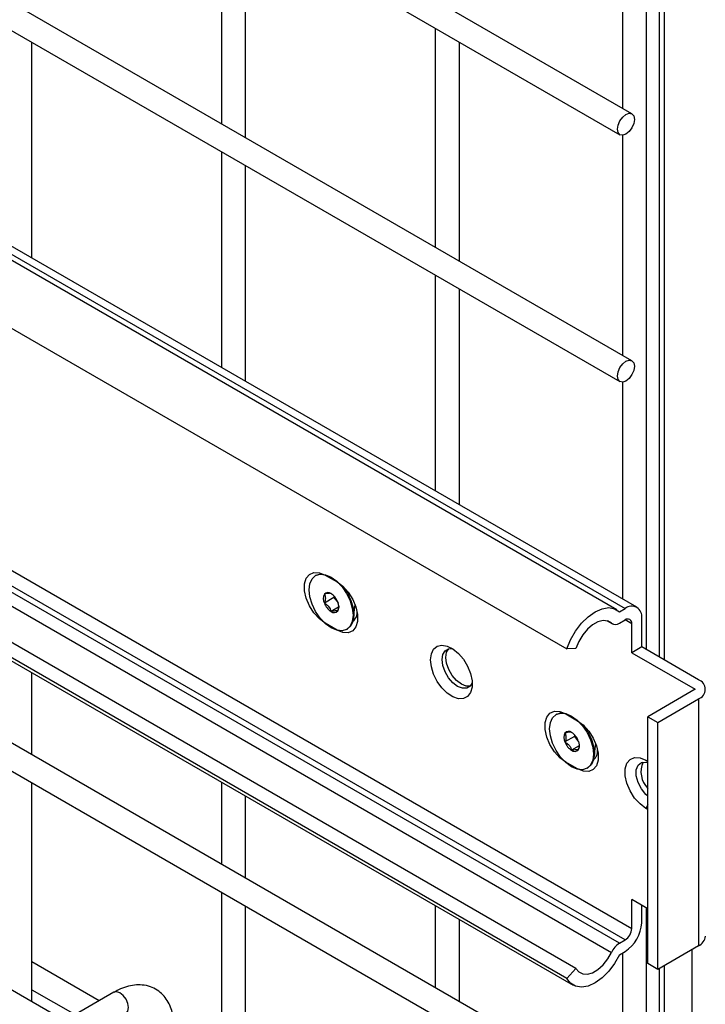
# Model space of a CAD drawing. Header units: inches. Extents: x 0.2 to 10.8, y 0.2 to 8.2.
# Tile 26 of 43: x 10.14 to 10.329, y 4.492 to 4.764. Entities that reach past the tile are written whole.
import ezdxf

# ---------------------------------------------------------------- set-up
doc = ezdxf.new("R2010")
doc.units = ezdxf.units.IN
doc.header["$MEASUREMENT"] = 0

msp = doc.modelspace()

# ---------------------------------------------------------------- linework, layer by layer
for p, q in [((10.3129379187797, 4.590001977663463), (10.3129379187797, 5.292247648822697)), ((10.3164191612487, 5.290346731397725), (10.3164191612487, 4.587992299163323)), ((10.31788362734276, 4.587146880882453), (10.31788362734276, 5.289966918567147)), ((10.30891409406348, 4.737732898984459), (9.558464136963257, 5.17095843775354)), ((9.558464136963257, 5.163260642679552), (10.30558103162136, 4.73195923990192)), ((10.30891409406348, 4.669687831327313), (9.558464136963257, 5.102913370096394)), ((9.558464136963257, 5.095215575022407), (10.30558103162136, 4.663914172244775)), ((10.3102585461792, 4.601701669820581), (9.558464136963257, 5.035703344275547)), ((9.558464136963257, 5.033512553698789), (10.30701922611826, 4.601380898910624)), ((10.30469550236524, 4.601048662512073), (9.558464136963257, 5.031838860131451)), ((9.558464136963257, 5.013121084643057), (10.29097191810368, 4.590253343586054)), ((10.29097511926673, 4.499425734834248), (9.558464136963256, 4.922295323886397)), ((9.558464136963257, 4.921418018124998), (10.29269647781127, 4.497554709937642)), ((10.30891409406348, 4.465552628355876), (9.558464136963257, 4.898778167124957)), ((9.558464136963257, 4.89108037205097), (10.30558103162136, 4.459778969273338)), ((10.30891409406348, 4.39750756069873), (9.558464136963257, 4.830733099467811)), ((10.30627125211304, 4.799850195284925), (10.30627125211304, 4.739258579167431)), ((10.19578581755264, 4.795342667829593), (10.19578581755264, 4.734995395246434)), ((10.20245248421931, 4.731146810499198), (10.20245248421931, 4.791494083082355)), ((10.25471138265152, 4.761325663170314), (10.25471138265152, 4.700978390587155)), ((10.14352691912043, 4.697953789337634), (10.14352691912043, 4.75746602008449)), ((10.26137804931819, 4.697129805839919), (10.26137804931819, 4.757477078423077)), ((9.894162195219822, 4.752586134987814), (10.3088606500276, 4.513185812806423)), ((10.30545755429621, 4.509094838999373), (9.885899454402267, 4.751300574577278)), ((10.30701922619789, 4.50999637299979), (9.88726933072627, 4.75231282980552)), ((10.29346831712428, 4.502177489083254), (9.869125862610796, 4.747145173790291)), ((9.883737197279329, 4.748775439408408), (10.30327413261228, 4.506581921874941)), ((10.30627125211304, 4.731805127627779), (10.30627125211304, 4.671213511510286)), ((10.19578581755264, 4.727297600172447), (10.19578581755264, 4.667785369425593)), ((10.20245248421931, 4.663936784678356), (10.20245248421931, 4.72344901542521)), ((10.25471138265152, 4.693280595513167), (10.25471138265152, 4.633768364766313)), ((10.26137804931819, 4.629919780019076), (10.26137804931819, 4.68943201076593)), ((10.30627125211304, 4.663760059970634), (10.30627125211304, 4.604003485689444)), ((10.22192544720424, 4.61055968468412), (10.22170094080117, 4.610430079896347)), ((10.22439085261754, 4.610567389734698), (10.22763175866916, 4.608696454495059)), ((10.22675966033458, 4.604361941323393), (10.22414041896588, 4.602849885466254)), ((10.22675966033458, 4.604850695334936), (10.22675966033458, 4.604361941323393)), ((10.22675966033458, 4.604361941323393), (10.22791301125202, 4.602927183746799)), ((10.22805859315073, 4.601758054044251), (10.22598184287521, 4.600559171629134)), ((10.23221488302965, 4.598814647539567), (10.23263081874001, 4.602445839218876)), ((10.23259079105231, 4.602096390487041), (10.23273023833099, 4.602176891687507)), ((10.30545755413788, 4.600479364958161), (10.30701922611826, 4.601380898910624)), ((10.23254556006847, 4.598340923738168), (10.23213835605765, 4.598319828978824)), ((10.30202974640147, 4.597983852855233), (10.30352021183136, 4.59712342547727)), ((10.3032741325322, 4.597307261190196), (10.30216632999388, 4.597946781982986)), ((10.30545755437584, 4.597315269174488), (10.30701922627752, 4.598216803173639)), ((10.3088606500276, 4.597153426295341), (10.30701892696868, 4.598216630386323)), ((10.31160068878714, 4.590773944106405), (10.31160068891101, 4.598735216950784)), ((10.22763175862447, 4.595427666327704), (10.22439085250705, 4.597298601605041)), ((10.23026274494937, 4.595598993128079), (10.23048725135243, 4.59572859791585)), ((10.30886064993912, 4.589192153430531), (10.3088606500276, 4.597153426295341)), ((10.29346614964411, 4.590383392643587), (10.29097191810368, 4.590253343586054)), ((10.31160068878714, 4.590773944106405), (10.30886064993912, 4.589192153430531)), ((10.32724984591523, 4.581739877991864), (10.31160068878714, 4.590773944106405)), ((10.30886064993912, 4.589192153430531), (10.32635417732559, 4.579093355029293)), ((10.14352691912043, 4.56102861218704), (10.14352691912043, 4.583668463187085)), ((10.32635417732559, 4.579093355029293), (10.31325632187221, 4.571532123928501)), ((10.31599636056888, 4.569950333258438), (10.32724984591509, 4.576446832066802)), ((10.32724984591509, 4.576446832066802), (10.32724984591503, 4.50840176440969)), ((10.28821670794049, 4.572290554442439), (10.28799220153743, 4.572160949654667)), ((10.2906526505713, 4.572315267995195), (10.29389355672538, 4.570444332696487)), ((10.31325632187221, 4.571532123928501), (10.31599636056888, 4.569950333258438)), ((10.3132563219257, 4.50348705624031), (10.31325632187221, 4.571532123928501)), ((10.31599636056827, 4.501905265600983), (10.31599636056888, 4.569950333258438)), ((10.29305092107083, 4.566092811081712), (10.29043167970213, 4.564580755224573)), ((10.29305092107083, 4.566581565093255), (10.29305092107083, 4.566092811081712)), ((10.29305092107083, 4.566092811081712), (10.29420427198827, 4.564658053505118)), ((10.29434985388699, 4.56348892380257), (10.29227310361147, 4.562290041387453)), ((10.2985061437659, 4.560545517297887), (10.29891674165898, 4.564130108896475)), ((10.29888205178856, 4.56382726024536), (10.29900207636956, 4.563896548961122)), ((10.29880735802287, 4.560088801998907), (10.29843279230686, 4.560066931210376)), ((10.29389355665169, 4.55717554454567), (10.29065265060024, 4.559046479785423)), ((10.29655400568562, 4.557329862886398), (10.29677851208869, 4.55745946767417)), ((10.31274973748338, 4.559558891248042), (10.31325632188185, 4.559266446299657)), ((10.31274973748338, 4.559558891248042), (10.31325632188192, 4.55917838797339)), ((10.14352691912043, 4.492983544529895), (10.14352691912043, 4.553330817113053)), ((10.19578581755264, 4.553500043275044), (10.19578581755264, 4.530860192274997)), ((10.20245248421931, 4.52701160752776), (10.20245248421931, 4.549651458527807)), ((10.31325632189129, 4.547255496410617), (10.31274973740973, 4.546290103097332)), ((10.31325632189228, 4.545997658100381), (10.31274973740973, 4.546290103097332)), ((10.19578581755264, 4.52316239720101), (10.19578581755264, 4.462815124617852)), ((10.20245248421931, 4.458966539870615), (10.20245248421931, 4.519313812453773)), ((10.25471138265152, 4.519483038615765), (10.25471138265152, 4.496843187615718)), ((10.31325632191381, 4.51860951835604), (10.30886064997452, 4.521147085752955)), ((10.3088606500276, 4.513185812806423), (10.30886064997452, 4.521147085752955)), ((10.31160068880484, 4.514767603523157), (10.31160068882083, 4.519565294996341)), ((10.3129379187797, 4.392403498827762), (10.3129379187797, 4.518793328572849)), ((10.26137804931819, 4.492994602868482), (10.26137804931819, 4.515634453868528)), ((10.30545755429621, 4.509094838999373), (10.30701922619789, 4.50999637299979)), ((10.32724984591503, 4.50840176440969), (10.31599636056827, 4.501905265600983)), ((10.30545755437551, 4.505930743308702), (10.30701922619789, 4.506832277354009)), ((10.30627125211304, 4.506400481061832), (10.30627125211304, 4.467078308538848)), ((10.32539663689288, 4.507331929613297), (10.32539663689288, 4.391432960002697)), ((10.16211001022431, 4.493264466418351), (10.14352691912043, 4.503992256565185)), ((10.31599636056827, 4.501905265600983), (10.3132563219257, 4.50348705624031)), ((10.31788362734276, 4.319218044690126), (10.31788362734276, 4.502994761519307)), ((10.29097511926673, 4.499425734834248), (10.29346831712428, 4.502177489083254)), ((10.3164191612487, 4.502149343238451), (10.3164191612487, 4.320063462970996)), ((10.14352691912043, 4.496294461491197), (10.15544280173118, 4.489415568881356)), ((10.1661631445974, 4.495604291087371), (10.15257515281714, 4.487760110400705))]:
    msp.add_line(p, q)
at = {"flags": 128}
for points in [[(10.30960458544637, 4.736206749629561), (10.30942516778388, 4.73506158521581), (10.30891422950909, 4.733883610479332), (10.30814955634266, 4.73285216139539), (10.30724756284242, 4.732124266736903), (10.30634556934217, 4.731810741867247), (10.30558089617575, 4.731959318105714), (10.30506995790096, 4.732547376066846), (10.30489054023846, 4.733485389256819), (10.30506995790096, 4.734630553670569), (10.30558089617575, 4.735808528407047), (10.30634556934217, 4.736839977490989), (10.30724756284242, 4.737567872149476), (10.30814955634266, 4.737881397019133), (10.30891422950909, 4.737732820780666), (10.30942516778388, 4.737144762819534), (10.30960458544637, 4.736206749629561)], [(10.30960458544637, 4.668161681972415), (10.30942516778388, 4.667016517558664), (10.30891422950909, 4.665838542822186), (10.30814955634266, 4.664807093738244), (10.30724756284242, 4.664079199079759), (10.30634556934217, 4.663765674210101), (10.30558089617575, 4.663914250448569), (10.30506995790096, 4.6645023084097), (10.30489054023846, 4.665440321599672), (10.30506995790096, 4.666585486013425), (10.30558089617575, 4.667763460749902), (10.30634556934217, 4.668794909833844), (10.30724756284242, 4.66952280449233), (10.30814955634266, 4.669836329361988), (10.30891422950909, 4.66968775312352), (10.30942516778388, 4.669099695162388), (10.30960458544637, 4.668161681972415)], [(10.22439085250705, 4.597298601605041), (10.22277223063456, 4.598501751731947), (10.22128473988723, 4.600144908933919), (10.22004888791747, 4.602094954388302), (10.21916479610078, 4.604193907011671), (10.21870408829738, 4.6062717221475), (10.21870408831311, 4.608160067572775), (10.21916479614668, 4.609705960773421), (10.22004888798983, 4.610784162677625), (10.22128473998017, 4.611307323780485), (10.22277223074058, 4.611233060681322), (10.22439085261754, 4.610567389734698)], [(10.22598184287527, 4.596022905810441), (10.22441479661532, 4.597165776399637), (10.22295454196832, 4.59870723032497), (10.22170059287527, 4.600542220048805), (10.22073840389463, 4.602545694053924), (10.22013354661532, 4.604581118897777), (10.21992724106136, 4.606509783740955), (10.22013354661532, 4.608200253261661), (10.22073840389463, 4.609537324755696), (10.22170059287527, 4.610429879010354), (10.22295454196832, 4.610817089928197), (10.22441479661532, 4.61067256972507), (10.22598184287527, 4.610006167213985), (10.22754888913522, 4.60886329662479), (10.22900914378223, 4.607321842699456), (10.23026309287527, 4.605486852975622), (10.23122528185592, 4.603483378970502), (10.23183013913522, 4.601447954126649), (10.23203644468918, 4.599519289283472), (10.23183013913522, 4.597828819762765), (10.23122528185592, 4.596491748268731), (10.23026309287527, 4.595599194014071), (10.22900914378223, 4.595211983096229), (10.22754888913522, 4.595356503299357), (10.22598184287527, 4.596022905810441)], [(10.22192544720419, 4.610559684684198), (10.22317904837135, 4.610946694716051), (10.22335198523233, 4.610957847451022)], [(10.22763175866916, 4.608696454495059), (10.22925038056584, 4.607493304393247), (10.23073787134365, 4.605850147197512), (10.23197372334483, 4.603900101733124), (10.23285781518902, 4.601801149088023), (10.2333185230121, 4.599723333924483), (10.23331852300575, 4.597834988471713), (10.23285781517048, 4.596289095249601), (10.23197372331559, 4.595210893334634), (10.23073787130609, 4.594687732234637), (10.22925038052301, 4.594761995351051), (10.22763175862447, 4.595427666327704)], [(10.2290582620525, 4.607665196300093), (10.22923365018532, 4.607451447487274), (10.23048759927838, 4.60561645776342), (10.23144978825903, 4.603612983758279), (10.23205464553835, 4.601577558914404), (10.23226095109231, 4.599648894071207), (10.23205464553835, 4.597958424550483), (10.23144978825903, 4.596621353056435), (10.23048759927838, 4.595728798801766), (10.23048725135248, 4.595728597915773)], [(10.29097191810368, 4.590253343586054), (10.29197385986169, 4.592754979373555), (10.29332849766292, 4.595146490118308), (10.29496475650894, 4.597302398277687), (10.29679678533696, 4.599109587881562), (10.29872846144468, 4.600473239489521), (10.30065843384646, 4.601321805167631), (10.30248544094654, 4.601610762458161), (10.30411362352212, 4.601324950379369), (10.30545755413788, 4.600479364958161)], [(10.3032741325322, 4.597307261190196), (10.30223580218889, 4.597925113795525), (10.30096268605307, 4.598060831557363), (10.29953922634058, 4.59770541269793), (10.29805983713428, 4.596882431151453), (10.29662264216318, 4.595646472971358), (10.29532296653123, 4.594079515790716), (10.29424701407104, 4.592285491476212), (10.29346614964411, 4.590383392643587)], [(10.25341169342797, 4.587179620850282), (10.25362474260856, 4.588846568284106), (10.25424808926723, 4.590143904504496), (10.25523550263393, 4.590975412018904), (10.25651375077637, 4.59127942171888), (10.25798803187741, 4.591033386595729), (10.25954900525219, 4.590255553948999), (10.26108090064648, 4.589003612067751), (10.26247010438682, 4.587370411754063), (10.263613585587, 4.585477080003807), (10.26442653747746, 4.583464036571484), (10.2648486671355, 4.581480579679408), (10.2648486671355, 4.579673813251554), (10.26442653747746, 4.578177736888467), (10.263613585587, 4.577103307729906), (10.26247010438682, 4.576530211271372), (10.26108090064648, 4.576500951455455), (10.25954900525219, 4.577017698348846), (10.25798803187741, 4.578042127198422), (10.25651375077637, 4.579498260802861), (10.25523550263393, 4.581278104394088), (10.25424808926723, 4.583249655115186), (10.25362474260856, 4.585266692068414), (10.25341169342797, 4.587179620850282)], [(10.26489372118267, 4.580911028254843), (10.26430779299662, 4.579946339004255), (10.2633626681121, 4.579400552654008), (10.26217174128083, 4.579387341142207), (10.26085158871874, 4.579907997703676), (10.25953143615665, 4.58091155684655), (10.25834050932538, 4.582299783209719), (10.25739538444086, 4.583936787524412), (10.25678857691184, 4.585662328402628), (10.25657948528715, 4.587307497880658), (10.25678857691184, 4.588711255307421), (10.25739538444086, 4.589736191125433), (10.25834050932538, 4.590281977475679), (10.25946948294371, 4.590307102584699)], [(10.26434931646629, 4.579989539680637), (10.26321712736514, 4.579990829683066), (10.26189697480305, 4.580511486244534), (10.26057682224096, 4.581515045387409), (10.2593858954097, 4.582903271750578), (10.25844077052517, 4.584540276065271), (10.25783396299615, 4.586265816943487), (10.25762487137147, 4.587910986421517), (10.25783396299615, 4.58931474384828), (10.25839924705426, 4.5902964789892)], [(10.29065265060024, 4.559046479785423), (10.28903402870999, 4.560249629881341), (10.28754653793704, 4.561892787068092), (10.28631068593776, 4.563842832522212), (10.28542659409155, 4.565941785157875), (10.28496588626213, 4.568019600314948), (10.28496588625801, 4.56990794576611), (10.28542659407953, 4.571453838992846), (10.28631068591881, 4.572532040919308), (10.2875465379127, 4.573055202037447), (10.28903402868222, 4.572980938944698), (10.2906526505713, 4.572315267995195)], [(10.29227310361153, 4.55775377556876), (10.29070605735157, 4.558896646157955), (10.28924580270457, 4.56043810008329), (10.28799185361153, 4.562273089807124), (10.28702966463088, 4.564276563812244), (10.28642480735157, 4.566311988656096), (10.28621850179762, 4.568240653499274), (10.28642480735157, 4.56993112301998), (10.28702966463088, 4.571268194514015), (10.28799185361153, 4.572160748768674), (10.28924580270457, 4.572547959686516), (10.29070605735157, 4.57240343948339), (10.29227310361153, 4.571737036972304), (10.29384014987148, 4.570594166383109), (10.29530040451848, 4.569052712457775), (10.29655435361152, 4.567217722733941), (10.29751654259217, 4.565214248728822), (10.29812139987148, 4.563178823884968), (10.29832770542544, 4.561250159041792), (10.29812139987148, 4.559559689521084), (10.29751654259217, 4.55822261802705), (10.29655435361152, 4.557330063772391), (10.29530040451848, 4.556942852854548), (10.29384014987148, 4.557087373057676), (10.29227310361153, 4.55775377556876)], [(10.28821670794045, 4.572290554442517), (10.2894703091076, 4.57267756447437), (10.28966594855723, 4.572689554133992)], [(10.29389355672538, 4.570444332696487), (10.29551217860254, 4.569241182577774), (10.29699966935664, 4.567598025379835), (10.29823552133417, 4.565647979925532), (10.29911961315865, 4.563549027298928), (10.29958032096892, 4.561471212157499), (10.29958032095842, 4.559582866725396), (10.29911961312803, 4.558036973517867), (10.29823552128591, 4.556958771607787), (10.29699966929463, 4.556435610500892), (10.29551217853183, 4.556509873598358), (10.29389355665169, 4.55717554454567)], [(10.29537752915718, 4.569362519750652), (10.29552491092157, 4.569182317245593), (10.29677886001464, 4.567347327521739), (10.29774104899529, 4.565343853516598), (10.2983459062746, 4.563308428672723), (10.29855221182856, 4.561379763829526), (10.2983459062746, 4.559689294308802), (10.29774104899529, 4.558352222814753), (10.29677886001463, 4.557459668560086), (10.29677851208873, 4.557459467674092)], [(10.31274973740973, 4.546290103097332), (10.31113111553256, 4.547493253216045), (10.30964362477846, 4.549136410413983), (10.30840777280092, 4.551086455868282), (10.30752368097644, 4.553185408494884), (10.30706297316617, 4.55526322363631), (10.30706297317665, 4.557151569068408), (10.30752368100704, 4.558697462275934), (10.30840777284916, 4.559775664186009), (10.30964362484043, 4.560298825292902), (10.31113111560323, 4.560224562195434), (10.31274973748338, 4.559558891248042)], [(10.31325632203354, 4.549610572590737), (10.31274761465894, 4.55007620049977), (10.31150701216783, 4.551619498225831), (10.31058620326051, 4.553418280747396), (10.31009625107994, 4.555255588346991), (10.31009625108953, 4.556909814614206), (10.31058620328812, 4.558181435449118), (10.31150701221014, 4.558917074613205), (10.31274761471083, 4.559028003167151), (10.31325632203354, 4.558906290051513)], [(10.30545755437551, 4.505930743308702), (10.3041142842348, 4.503534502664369), (10.30248697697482, 4.501369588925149), (10.30066093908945, 4.499549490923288), (10.2987318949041, 4.498169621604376), (10.29680096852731, 4.497302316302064), (10.29496938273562, 4.496993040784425), (10.29333315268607, 4.497258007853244), (10.29197805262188, 4.498083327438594), (10.29097511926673, 4.499425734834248)], [(10.29346831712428, 4.502177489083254), (10.29424991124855, 4.501178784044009), (10.29532614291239, 4.500628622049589), (10.29662569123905, 4.500563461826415), (10.29806243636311, 4.500987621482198), (10.29954116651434, 4.501872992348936), (10.30096388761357, 4.503160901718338), (10.30223631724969, 4.504766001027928), (10.30327413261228, 4.506581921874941)], [(10.16949620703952, 4.489830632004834), (10.16949634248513, 4.489830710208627), (10.17000728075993, 4.490418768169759), (10.17018669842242, 4.491356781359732), (10.17000728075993, 4.492501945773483), (10.16949634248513, 4.493679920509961), (10.16873166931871, 4.494711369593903), (10.16782967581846, 4.495439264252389), (10.16692768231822, 4.495752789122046), (10.1661631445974, 4.495604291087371)]]:
    msp.add_lwpolyline(points, dxfattribs=at)
for centre, radius, start, end in [((10.22659594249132, 4.604077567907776), 0.002745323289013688, 153.4364295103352, 206.563570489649), ((10.22514532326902, 4.604445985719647), 0.001322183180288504, 50.75183192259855, 139.4672041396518), ((10.22349279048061, 4.601583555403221), 0.004615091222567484, 20.22711378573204, 57.36202941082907), ((10.22536774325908, 4.601951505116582), 0.002745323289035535, 333.4364295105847, 26.56357048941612), ((10.22847089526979, 4.604445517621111), 0.00461509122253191, 200.2271137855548, 237.3620294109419), ((10.2268183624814, 4.601583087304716), 0.00132218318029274, 230.7518319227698, 319.4672041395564), ((10.23009330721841, 4.600279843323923), 0.003093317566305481, 308.746450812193, 7.1480112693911), ((10.30880768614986, 4.599188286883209), 0.002829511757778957, 350.7859639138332, 129.2032843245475), ((10.30773806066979, 4.597335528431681), 0.001137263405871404, 350.7859588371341, 129.2032893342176), ((10.30436060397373, 4.598739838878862), 0.001797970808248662, 232.8232053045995, 307.5970722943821), ((10.32624540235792, 4.579093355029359), 0.00283072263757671, 290.7834208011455, 69.21657919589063), ((10.29288720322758, 4.565808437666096), 0.00274532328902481, 153.4364295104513, 206.5635704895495), ((10.29143658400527, 4.566176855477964), 0.001322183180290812, 50.75183192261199, 139.4672041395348), ((10.28978405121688, 4.563314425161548), 0.004615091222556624, 20.2271137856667, 57.36202941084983), ((10.29476215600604, 4.566176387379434), 0.004615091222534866, 200.2271137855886, 237.3620294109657), ((10.29310962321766, 4.563313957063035), 0.001322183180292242, 230.7518319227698, 319.4672041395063), ((10.29165900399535, 4.563682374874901), 0.002745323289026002, 333.4364295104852, 26.56357048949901), ((10.29633220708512, 4.562030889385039), 0.00311564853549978, 309.9590363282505, 7.037665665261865), ((10.31785002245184, 4.556333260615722), 0.00646009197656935, 155.2229142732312, 224.6764104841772), ((10.30165376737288, 4.515220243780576), 0.009957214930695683, 302.6054802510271, 357.3945207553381), ((10.30486269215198, 4.513367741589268), 0.004002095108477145, 302.6054742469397, 357.3945284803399), ((10.32590414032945, 4.511371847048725), 0.003260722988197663, 294.3746582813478, 354.3052007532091), ((10.30856260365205, 4.504191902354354), 0.005803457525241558, 122.3462436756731, 155.680354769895)]:
    msp.add_arc(centre, radius, start, end)
for points, knots in [([(10.2259818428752, 4.605469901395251), (10.22592103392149, 4.605504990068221), (10.22584454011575, 4.605532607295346), (10.22564068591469, 4.605563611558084), (10.22550974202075, 4.605566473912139), (10.22502867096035, 4.605524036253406), (10.22459697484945, 4.60542760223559), (10.22414041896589, 4.60530525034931)], [0, 0, 0, 0, 0.2499999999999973, 0.2499999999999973, 0.4999999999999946, 0.4999999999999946, 1, 1, 1, 1]), ([(10.22414041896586, 4.605305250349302), (10.22422348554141, 4.605161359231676), (10.22429411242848, 4.605005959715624), (10.22439502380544, 4.604657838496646), (10.22442488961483, 4.604460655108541), (10.22442607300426, 4.603818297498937), (10.2243075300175, 4.603332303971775), (10.22414041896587, 4.602849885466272)], [0, 0, 0, 0, 0.2499999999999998, 0.2499999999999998, 0.4999999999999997, 0.4999999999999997, 1, 1, 1, 1]), ([(10.22414041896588, 4.602849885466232), (10.22436736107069, 4.602718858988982), (10.22458510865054, 4.602576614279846), (10.22499078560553, 4.602255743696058), (10.22518146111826, 4.602072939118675), (10.22566489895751, 4.60147370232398), (10.2258595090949, 4.601015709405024), (10.2259818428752, 4.600559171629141)], [0, 0, 0, 0, 0.2499999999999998, 0.2499999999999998, 0.4999999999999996, 0.4999999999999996, 1, 1, 1, 1]), ([(10.22598184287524, 4.600559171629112), (10.22620878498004, 4.600619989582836), (10.22642653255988, 4.60067391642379), (10.22683220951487, 4.600759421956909), (10.2270228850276, 4.600791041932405), (10.22750632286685, 4.600834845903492), (10.22770093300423, 4.600794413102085), (10.22782326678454, 4.600723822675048)], [0, 0, 0, 0, 0.2499999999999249, 0.2499999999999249, 0.4999999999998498, 0.4999999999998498, 1, 1, 1, 1]), ([(10.29227310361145, 4.56720077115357), (10.29221229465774, 4.56723585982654), (10.29213580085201, 4.567263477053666), (10.29193194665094, 4.567294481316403), (10.291801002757, 4.567297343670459), (10.29131993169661, 4.567254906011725), (10.2908882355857, 4.567158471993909), (10.29043167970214, 4.567036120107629)], [0, 0, 0, 0, 0.2500000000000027, 0.2500000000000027, 0.5000000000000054, 0.5000000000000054, 1, 1, 1, 1]), ([(10.29043167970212, 4.567036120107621), (10.29051474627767, 4.566892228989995), (10.29058537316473, 4.566736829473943), (10.29068628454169, 4.566388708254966), (10.29071615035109, 4.566191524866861), (10.29071733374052, 4.565549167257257), (10.29059879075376, 4.565063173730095), (10.29043167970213, 4.564580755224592)], [0, 0, 0, 0, 0.2499999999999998, 0.2499999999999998, 0.4999999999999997, 0.4999999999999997, 1, 1, 1, 1]), ([(10.29043167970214, 4.564580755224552), (10.29065862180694, 4.564449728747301), (10.29087636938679, 4.564307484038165), (10.29128204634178, 4.563986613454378), (10.29147272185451, 4.563803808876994), (10.29195615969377, 4.563204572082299), (10.29215076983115, 4.562746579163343), (10.29227310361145, 4.562290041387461)], [0, 0, 0, 0, 0.2499999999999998, 0.2499999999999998, 0.4999999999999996, 0.4999999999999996, 1, 1, 1, 1]), ([(10.29227310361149, 4.562290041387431), (10.29250004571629, 4.562350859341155), (10.29271779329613, 4.562404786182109), (10.29312347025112, 4.562490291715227), (10.29331414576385, 4.562521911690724), (10.29379758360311, 4.562565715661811), (10.29399219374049, 4.562525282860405), (10.29411452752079, 4.562454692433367)], [0, 0, 0, 0, 0.2499999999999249, 0.2499999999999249, 0.4999999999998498, 0.4999999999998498, 1, 1, 1, 1]), ([(10.18271470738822, 4.486020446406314), (10.18271423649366, 4.486512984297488), (10.18271306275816, 4.48774066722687), (10.18241107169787, 4.489592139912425), (10.18182285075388, 4.491557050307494), (10.18091617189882, 4.493356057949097), (10.17968508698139, 4.494941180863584), (10.17811042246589, 4.496248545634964), (10.1761793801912, 4.497200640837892), (10.17403104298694, 4.497661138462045), (10.17178900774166, 4.497633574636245), (10.16957958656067, 4.49715971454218), (10.16768860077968, 4.496462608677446), (10.16657041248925, 4.495800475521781), (10.16616871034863, 4.495562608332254)], [0, 0, 0, 0, 0.05556675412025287, 0.1385037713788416, 0.2224246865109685, 0.3069596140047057, 0.3921986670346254, 0.4792444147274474, 0.5704973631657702, 0.6694987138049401, 0.7607129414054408, 0.8540395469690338, 0.9475646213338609, 1, 1, 1, 1])]:
    msp.add_open_spline(points, degree=3, knots=knots)
for points in [[(10.22810813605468, 4.60211595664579), (10.22810813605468, 4.601684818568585), (10.22798961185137, 4.601204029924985), (10.22782326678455, 4.600723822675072)], [(10.29439939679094, 4.563846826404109), (10.29439939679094, 4.563415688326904), (10.29428087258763, 4.562934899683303), (10.29411452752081, 4.562454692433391)]]:
    msp.add_open_spline(points, degree=3)

doc.saveas('drawing.dxf')
